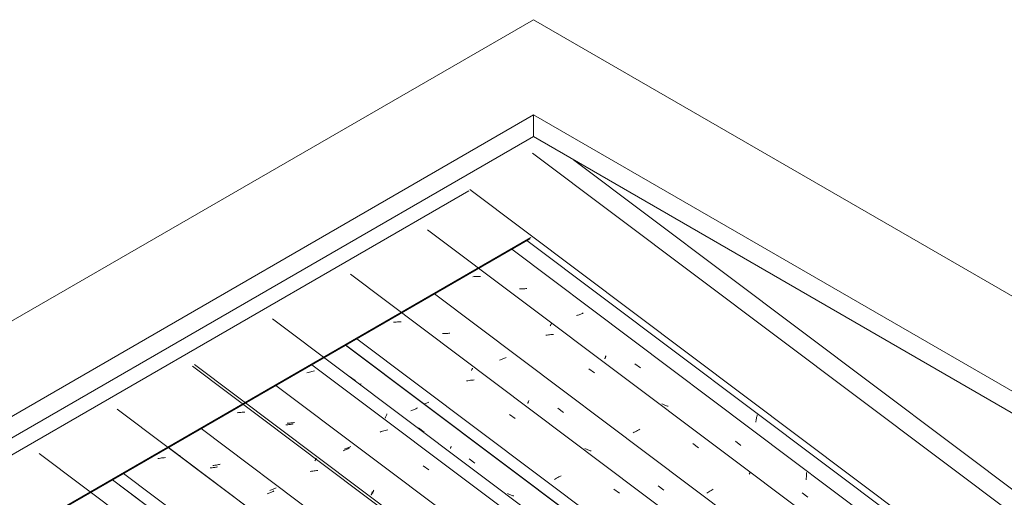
# Model space of a CAD drawing. Header units: millimetres. Extents: x 6528 to 21779, y 617 to 11154.
# Tile 100 of 106: x 11675 to 13325, y 10354 to 11154. Entities that reach past the tile are written whole.
import ezdxf

# ---------------------------------------------------------------- set-up
doc = ezdxf.new("R2010")
doc.units = ezdxf.units.MM
for name, color, linetype, lineweight in [('A-GLAZ-CWMG', 7, 'Continuous', 5), ('A-ROOF', 7, 'Continuous', 5), ('A-ROOF-OTLN', 7, 'Continuous', 5)]:
    doc.layers.add(name, color=color, linetype=linetype, lineweight=lineweight)

# ---------------------------------------------------------------- blocks, each defined once
blk = doc.blocks.new('Rectangular Mullion - Telha Fibrocimento - Ondulada-V79-ISO_02')
at = {"layer": 'A-GLAZ-CWMG'}
for p, q in [((13347.1, 9244.5), (11830.3, 10383)), ((13349.4, 9243.2), (11830.6, 10383.2))]:
    blk.add_line(p, q, dxfattribs=at)
blk = doc.blocks.new('FP_107-ISO_02')
at = {"layer": 'A-GLAZ-CWMG'}
blk.add_line((13199.3, 9307.7), (11707.6, 10427.3), dxfattribs=at)
blk = doc.blocks.new('FP_109-ISO_02')
at = {"layer": 'A-GLAZ-CWMG'}
blk.add_line((18226.9, 5706.6), (11838.2, 10501.7), dxfattribs=at)
at = {"layer": 'A-GLAZ-CWMG', "color": 9, "true_color": 0xc0c0c0}
for p, q in [((11908.6, 10419), (11906.4, 10418.6)), ((11910.8, 10419.4), (11908.6, 10419)), ((11912.9, 10419.7), (11910.8, 10419.4)), ((11915.1, 10419.9), (11912.9, 10419.7)), ((11917.2, 10420.1), (11915.1, 10419.9)), ((11919.3, 10420.3), (11917.2, 10420.1))]:
    blk.add_line(p, q, dxfattribs=at)
blk = doc.blocks.new('FP_110-ISO_02')
at = {"layer": 'A-GLAZ-CWMG', "color": 9, "true_color": 0xc0c0c0}
for p, q in [((11996, 10403.3), (11994.4, 10403.3)), ((11997.5, 10403.4), (11996, 10403.3)), ((11999, 10403.6), (11997.5, 10403.4)), ((12000.5, 10403.7), (11999, 10403.6)), ((12002.1, 10403.9), (12000.5, 10403.7)), ((12003.6, 10404.1), (12002.1, 10403.9)), ((12005.1, 10404.4), (12003.6, 10404.1)), ((12006.6, 10404.6), (12005.1, 10404.4)), ((12091.4, 10360.3), (12090, 10359.7)), ((12092.8, 10360.8), (12091.4, 10360.3)), ((12094.2, 10361.4), (12092.8, 10360.8)), ((12095.6, 10362), (12094.2, 10361.4)), ((12097, 10362.6), (12095.6, 10362)), ((12098.4, 10363.2), (12097, 10362.6)), ((12099.7, 10363.8), (12098.4, 10363.2)), ((12101, 10364.4), (12099.7, 10363.8))]:
    blk.add_line(p, q, dxfattribs=at)
blk = doc.blocks.new('FP_111-ISO_02')
at = {"layer": 'A-GLAZ-CWMG'}
blk.add_line((18356.4, 5781.2), (11967.7, 10576.3), dxfattribs=at)
at = {"layer": 'A-GLAZ-CWMG', "color": 9, "true_color": 0xc0c0c0}
for p, q in [((12041.5, 10495.7), (12039.4, 10495.4)), ((12043.7, 10495.9), (12041.5, 10495.7)), ((12045.8, 10496.1), (12043.7, 10495.9)), ((12048, 10496.3), (12045.8, 10496.1)), ((12050.1, 10496.3), (12048, 10496.3)), ((12052.2, 10496.4), (12050.1, 10496.3)), ((12169.9, 10414.8), (12170.3, 10415.6)), ((12170.3, 10415.6), (12170.7, 10416.5)), ((12170.7, 10416.5), (12171.1, 10417.3)), ((12171.1, 10417.3), (12171.4, 10418)), ((12171.4, 10418), (12171.7, 10418.7)), ((12171.7, 10418.7), (12172, 10419.3)), ((12166.1, 10397.8), (12163.9, 10397.4)), ((12168.3, 10398.1), (12166.1, 10397.8)), ((12170.4, 10398.4), (12168.3, 10398.1)), ((12172.6, 10398.7), (12170.4, 10398.4)), ((12174.7, 10398.9), (12172.6, 10398.7)), ((12163.9, 10397.4), (12161.8, 10397))]:
    blk.add_line(p, q, dxfattribs=at)
blk = doc.blocks.new('FP_112-ISO_02')
at = {"layer": 'A-GLAZ-CWMG', "color": 9, "true_color": 0xc0c0c0}
for p, q in [((12125, 10478.1), (12123.5, 10478)), ((12126.6, 10478.2), (12125, 10478.1)), ((12128.1, 10478.3), (12126.6, 10478.2)), ((12129.6, 10478.4), (12128.1, 10478.3)), ((12131.1, 10478.6), (12129.6, 10478.4)), ((12132.7, 10478.8), (12131.1, 10478.6)), ((12134.2, 10479.1), (12132.7, 10478.8)), ((12135.7, 10479.3), (12134.2, 10479.1)), ((12220.6, 10434.9), (12219.1, 10434.4)), ((12222, 10435.4), (12220.6, 10434.9)), ((12223.4, 10436), (12222, 10435.4)), ((12224.8, 10436.6), (12223.4, 10436)), ((12226.2, 10437.2), (12224.8, 10436.6)), ((12227.5, 10437.8), (12226.2, 10437.2)), ((12228.9, 10438.4), (12227.5, 10437.8)), ((12230.2, 10439), (12228.9, 10438.4)), ((12267.9, 10364.3), (12268.2, 10365.1)), ((12268.2, 10365.1), (12268.5, 10365.9)), ((12266.2, 10360.3), (12266.5, 10360.9)), ((12266.5, 10360.9), (12266.7, 10361.5)), ((12266.7, 10361.5), (12267, 10362.1)), ((12267, 10362.1), (12267.3, 10362.8)), ((12267.3, 10362.8), (12267.6, 10363.5)), ((12267.6, 10363.5), (12267.9, 10364.3))]:
    blk.add_line(p, q, dxfattribs=at)
blk = doc.blocks.new('FP_113-ISO_02')
at = {"layer": 'A-GLAZ-CWMG'}
blk.add_line((18468.9, 5844.3), (12164.7, 10576), dxfattribs=at)
blk = doc.blocks.new('FP_114-ISO_02')
at = {"layer": 'A-GLAZ-CWMG', "color": 9, "true_color": 0xc0c0c0}
for p, q in [((12245.7, 10543.6), (12244.6, 10543.5)), ((12247.2, 10543.9), (12245.7, 10543.6)), ((12332.1, 10499.4), (12330.7, 10498.9)), ((12333.5, 10500), (12332.1, 10499.4)), ((12334.9, 10500.5), (12333.5, 10500)), ((12336.3, 10501.1), (12334.9, 10500.5)), ((12337.7, 10501.7), (12336.3, 10501.1)), ((12339.1, 10502.3), (12337.7, 10501.7)), ((12340.4, 10502.9), (12339.1, 10502.3)), ((12341.7, 10503.5), (12340.4, 10502.9)), ((12428.5, 10418.1), (12437.7, 10411))]:
    blk.add_line(p, q, dxfattribs=at)
blk = doc.blocks.new('Rectangular Mullion - Telha Fibrocimento - Ondulada-V99-ISO_02')
at = {"layer": 'A-GLAZ-CWMG'}
for p, q in [((18529.1, 5874.5), (12221.3, 10608.8)), ((18531.3, 5873.2), (12221.6, 10608.9)), ((18287.6, 5734.1), (11979.2, 10469)), ((18157.5, 5658.9), (11849, 10393.8))]:
    blk.add_line(p, q, dxfattribs=at)
for name in ['FP_111-ISO_02', 'FP_113-ISO_02', 'FP_114-ISO_02', 'FP_109-ISO_02', 'FP_112-ISO_02', 'FP_107-ISO_02', 'FP_110-ISO_02']:
    blk.add_blockref(name, (0, 0), dxfattribs=at)
blk = doc.blocks.new('FP_122-ISO_02')
at = {"layer": 'A-GLAZ-CWMG'}
blk.add_line((18229, 5705), (11924.4, 10437), dxfattribs=at)
at = {"layer": 'A-GLAZ-CWMG', "color": 9, "true_color": 0xc0c0c0}
for p, q in [((11942.8, 10423.6), (11941.4, 10424.5)), ((11944.1, 10422.7), (11942.8, 10423.6))]:
    blk.add_line(p, q, dxfattribs=at)
blk = doc.blocks.new('FP_123-ISO_02')
at = {"layer": 'A-GLAZ-CWMG', "color": 9, "true_color": 0xc0c0c0}
for p, q in [((12000.4, 10407.2), (11998.9, 10407)), ((12001.9, 10407.4), (12000.4, 10407.2)), ((12003.5, 10407.7), (12001.9, 10407.4)), ((12005, 10407.9), (12003.5, 10407.7)), ((12006.5, 10408.2), (12005, 10407.9)), ((12008, 10408.5), (12006.5, 10408.2)), ((12009.6, 10408.9), (12008, 10408.5)), ((12011.1, 10409.2), (12009.6, 10408.9)), ((12095.5, 10365.6), (12094.1, 10365)), ((12096.9, 10366.2), (12095.5, 10365.6)), ((12098.2, 10366.8), (12096.9, 10366.2)), ((12099.6, 10367.4), (12098.2, 10366.8)), ((12100.9, 10368), (12099.6, 10367.4)), ((12102.2, 10368.6), (12100.9, 10368)), ((12103.5, 10369.3), (12102.2, 10368.6)), ((12104.8, 10369.9), (12103.5, 10369.3))]:
    blk.add_line(p, q, dxfattribs=at)
blk = doc.blocks.new('FP_124-ISO_02')
at = {"layer": 'A-GLAZ-CWMG'}
blk.add_line((18353.4, 5778.3), (11964.7, 10573.4), dxfattribs=at)
blk = doc.blocks.new('FP_125-ISO_02')
at = {"layer": 'A-GLAZ-CWMG', "color": 9, "true_color": 0xc0c0c0}
for p, q in [((12122.8, 10475.3), (12121.3, 10475.2)), ((12124.3, 10475.4), (12122.8, 10475.3)), ((12125.9, 10475.6), (12124.3, 10475.4)), ((12127.4, 10475.7), (12125.9, 10475.6)), ((12128.9, 10475.9), (12127.4, 10475.7)), ((12130.5, 10476.2), (12128.9, 10475.9)), ((12132, 10476.4), (12130.5, 10476.2)), ((12133.5, 10476.7), (12132, 10476.4)), ((12218.3, 10432.4), (12216.9, 10431.8)), ((12219.7, 10432.9), (12218.3, 10432.4)), ((12221.1, 10433.5), (12219.7, 10432.9)), ((12222.5, 10434.1), (12221.1, 10433.5)), ((12223.9, 10434.7), (12222.5, 10434.1)), ((12225.2, 10435.3), (12223.9, 10434.7)), ((12226.5, 10435.9), (12225.2, 10435.3)), ((12227.9, 10436.5), (12226.5, 10435.9)), ((12263.9, 10357.2), (12264.1, 10357.8)), ((12264.1, 10357.8), (12264.4, 10358.5)), ((12264.4, 10358.5), (12264.7, 10359.2)), ((12264.7, 10359.2), (12265, 10359.9)), ((12265, 10359.9), (12265.3, 10360.6)), ((12265.3, 10360.6), (12265.6, 10361.4)), ((12265.6, 10361.4), (12265.9, 10362.2)), ((12265.9, 10362.2), (12266.3, 10363))]:
    blk.add_line(p, q, dxfattribs=at)
blk = doc.blocks.new('FP_126-ISO_02')
at = {"layer": 'A-GLAZ-CWMG'}
blk.add_line((18487.4, 5858), (12098.7, 10653), dxfattribs=at)
at = {"layer": 'A-GLAZ-CWMG', "color": 9, "true_color": 0xc0c0c0}
for p, q in [((12158.4, 10563), (12156.3, 10562.4)), ((12160.6, 10563.7), (12158.4, 10563)), ((12162.7, 10564.3), (12160.6, 10563.7)), ((12164.9, 10564.8), (12162.7, 10564.3)), ((12167, 10565.3), (12164.9, 10564.8)), ((12169.2, 10565.8), (12167, 10565.3)), ((12227.8, 10556.4), (12237.3, 10549.3)), ((12287.6, 10486.5), (12288.1, 10487.9)), ((12288.1, 10487.9), (12288.6, 10489.2)), ((12288.6, 10489.2), (12289.2, 10490.4)), ((12289.2, 10490.4), (12289.7, 10491.7)), ((12289.7, 10491.7), (12290.2, 10492.8)), ((12290.2, 10492.8), (12290.6, 10493.9)), ((12281.1, 10463.8), (12279, 10463)), ((12283.2, 10464.5), (12281.1, 10463.8)), ((12285.4, 10465.2), (12283.2, 10464.5)), ((12287.5, 10465.9), (12285.4, 10465.2)), ((12289.7, 10466.5), (12287.5, 10465.9)), ((12291.8, 10467.1), (12289.7, 10466.5)), ((12343.2, 10470), (12352.8, 10462.9)), ((12351.3, 10406.5), (12360.9, 10399.8))]:
    blk.add_line(p, q, dxfattribs=at)
blk = doc.blocks.new('FP_127-ISO_02')
at = {"layer": 'A-GLAZ-CWMG', "color": 9, "true_color": 0xc0c0c0}
for p, q in [((12360.8, 10513.1), (12359.4, 10512.5)), ((12353.9, 10510.2), (12353.4, 10510)), ((12355.3, 10510.8), (12353.9, 10510.2)), ((12356.7, 10511.3), (12355.3, 10510.8)), ((12358, 10511.9), (12356.7, 10511.3)), ((12359.4, 10512.5), (12358, 10511.9)), ((12396.8, 10435.7), (12397, 10436.2)), ((12397, 10436.2), (12397.2, 10436.8)), ((12397.2, 10436.8), (12397.5, 10437.4)), ((12397.5, 10437.4), (12397.8, 10438)), ((12397.8, 10438), (12398.1, 10438.7)), ((12398.1, 10438.7), (12398.4, 10439.4)), ((12493.8, 10359.5), (12492.6, 10360.1)), ((12495.1, 10358.9), (12493.8, 10359.5)), ((12496.4, 10358.3), (12495.1, 10358.9)), ((12497.7, 10357.8), (12496.4, 10358.3)), ((12499, 10357.3), (12497.7, 10357.8)), ((12500.3, 10356.9), (12499, 10357.3)), ((12501.7, 10356.5), (12500.3, 10356.9)), ((12503.1, 10356.1), (12501.7, 10356.5))]:
    blk.add_line(p, q, dxfattribs=at)
blk = doc.blocks.new('FP_128-ISO_02')
at = {"layer": 'A-GLAZ-CWMG'}
blk.add_line((18617.9, 5932.4), (12229.2, 10727.4), dxfattribs=at)
at = {"layer": 'A-GLAZ-CWMG', "color": 9, "true_color": 0xc0c0c0}
for p, q in [((12303.8, 10647.3), (12301.7, 10647.1)), ((12306, 10647.5), (12303.8, 10647.3)), ((12308.1, 10647.7), (12306, 10647.5)), ((12310.2, 10647.8), (12308.1, 10647.7)), ((12312.3, 10647.9), (12310.2, 10647.8)), ((12314.4, 10647.9), (12312.3, 10647.9)), ((12432.1, 10566.1), (12432.5, 10566.9)), ((12432.5, 10566.9), (12432.9, 10567.7)), ((12432.9, 10567.7), (12433.2, 10568.5)), ((12433.2, 10568.5), (12433.5, 10569.2)), ((12433.5, 10569.2), (12433.8, 10569.8)), ((12433.8, 10569.8), (12434.1, 10570.4)), ((12426.2, 10549.1), (12424, 10548.7)), ((12428.4, 10549.5), (12426.2, 10549.1)), ((12430.5, 10549.8), (12428.4, 10549.5)), ((12432.7, 10550.1), (12430.5, 10549.8)), ((12434.8, 10550.3), (12432.7, 10550.1)), ((12436.9, 10550.5), (12434.8, 10550.3)), ((12496.1, 10492.5), (12505.7, 10485.6)), ((12573, 10384.7), (12571.2, 10383.6)), ((12574.8, 10385.7), (12573, 10384.7)), ((12576.7, 10386.8), (12574.8, 10385.7)), ((12578.5, 10387.9), (12576.7, 10386.8)), ((12580.4, 10388.9), (12578.5, 10387.9)), ((12582.4, 10389.9), (12580.4, 10388.9)), ((12670.8, 10367.5), (12680.4, 10360.6))]:
    blk.add_line(p, q, dxfattribs=at)
blk = doc.blocks.new('FP_129-ISO_02')
at = {"layer": 'A-GLAZ-CWMG', "color": 9, "true_color": 0xc0c0c0}
for p, q in [((12392.6, 10628.5), (12391.1, 10628.4)), ((12394.1, 10628.7), (12392.6, 10628.5)), ((12395.7, 10628.9), (12394.1, 10628.7)), ((12385, 10628), (12383.5, 10628)), ((12386.5, 10628.1), (12385, 10628)), ((12388, 10628.1), (12386.5, 10628.1)), ((12389.6, 10628.2), (12388, 10628.1)), ((12391.1, 10628.4), (12389.6, 10628.2)), ((12480.7, 10584), (12479.2, 10583.5)), ((12482.1, 10584.6), (12480.7, 10584)), ((12483.5, 10585.1), (12482.1, 10584.6)), ((12485, 10585.6), (12483.5, 10585.1)), ((12486.4, 10586.2), (12485, 10585.6)), ((12487.7, 10586.8), (12486.4, 10586.2)), ((12489.1, 10587.4), (12487.7, 10586.8)), ((12490.5, 10588), (12489.1, 10587.4)), ((12527.2, 10512.6), (12527.4, 10513.3)), ((12527.4, 10513.3), (12527.7, 10513.9)), ((12527.7, 10513.9), (12528, 10514.6)), ((12528, 10514.6), (12528.3, 10515.3)), ((12528.3, 10515.3), (12528.6, 10516.1)), ((12526.5, 10511), (12526.7, 10511.5)), ((12526.7, 10511.5), (12526.9, 10512.1)), ((12526.9, 10512.1), (12527.2, 10512.6)), ((12577, 10503), (12586.3, 10495.8)), ((12623.6, 10434.9), (12622.3, 10435.5)), ((12624.8, 10434.3), (12623.6, 10434.9)), ((12626.1, 10433.7), (12624.8, 10434.3)), ((12627.4, 10433.2), (12626.1, 10433.7)), ((12628.7, 10432.7), (12627.4, 10433.2)), ((12630, 10432.2), (12628.7, 10432.7)), ((12631.4, 10431.8), (12630, 10432.2)), ((12632.8, 10431.4), (12631.4, 10431.8)), ((12745.3, 10373), (12754.6, 10365.9))]:
    blk.add_line(p, q, dxfattribs=at)
blk = doc.blocks.new('FP_130-ISO_02')
at = {"layer": 'A-GLAZ-CWMG'}
blk.add_line((18747.4, 6007), (12358.7, 10802), dxfattribs=at)
at = {"layer": 'A-GLAZ-CWMG', "color": 9, "true_color": 0xc0c0c0}
for p, q in [((12436.6, 10723.6), (12434.5, 10723.4)), ((12438.7, 10723.7), (12436.6, 10723.6)), ((12440.8, 10723.7), (12438.7, 10723.7)), ((12442.9, 10723.7), (12440.8, 10723.7)), ((12445, 10723.6), (12442.9, 10723.7)), ((12447.1, 10723.5), (12445, 10723.6)), ((12564.4, 10641.1), (12564.8, 10641.9)), ((12564.8, 10641.9), (12565.1, 10642.5)), ((12565.1, 10642.5), (12565.4, 10643.2)), ((12565.4, 10643.2), (12565.7, 10643.7)), ((12565.7, 10643.7), (12565.9, 10644.3)), ((12565.9, 10644.3), (12566.1, 10644.7)), ((12558.9, 10625.7), (12556.8, 10625.4)), ((12561.1, 10625.9), (12558.9, 10625.7)), ((12563.2, 10626.2), (12561.1, 10625.9)), ((12565.4, 10626.3), (12563.2, 10626.2)), ((12567.5, 10626.4), (12565.4, 10626.3)), ((12569.6, 10626.5), (12567.5, 10626.4)), ((12628.8, 10569.2), (12638.4, 10562.3)), ((12706.8, 10463.7), (12704.9, 10462.7)), ((12708.7, 10464.8), (12706.8, 10463.7)), ((12710.7, 10465.8), (12708.7, 10464.8)), ((12712.6, 10466.8), (12710.7, 10465.8)), ((12714.6, 10467.8), (12712.6, 10466.8)), ((12704.9, 10462.7), (12703.1, 10461.6)), ((12803.4, 10443.8), (12813, 10436.9)), ((12897.8, 10392.6), (12898.1, 10393.2)), ((12898.1, 10393.2), (12898.4, 10393.8)), ((12898.4, 10393.8), (12898.6, 10394.3)), ((12898.6, 10394.3), (12898.8, 10394.8)), ((12898.8, 10394.8), (12899, 10395.2)), ((12899, 10395.2), (12899.2, 10395.6)), ((12833.8, 10365.1), (12831.9, 10364)), ((12835.7, 10366.1), (12833.8, 10365.1)), ((12837.6, 10367.2), (12835.7, 10366.1)), ((12828.4, 10361.8), (12826.6, 10360.7)), ((12830.1, 10362.9), (12828.4, 10361.8)), ((12831.9, 10364), (12830.1, 10362.9))]:
    blk.add_line(p, q, dxfattribs=at)
blk = doc.blocks.new('FP_131-ISO_02')
at = {"layer": 'A-GLAZ-CWMG', "color": 9, "true_color": 0xc0c0c0}
for p, q in [((12514.1, 10702.8), (12512.6, 10702.8)), ((12515.6, 10702.9), (12514.1, 10702.8)), ((12517.1, 10702.9), (12515.6, 10702.9)), ((12518.7, 10703), (12517.1, 10702.9)), ((12520.2, 10703.1), (12518.7, 10703)), ((12521.7, 10703.3), (12520.2, 10703.1)), ((12523.2, 10703.4), (12521.7, 10703.3)), ((12524.8, 10703.7), (12523.2, 10703.4)), ((12618.3, 10662), (12616.9, 10661.4)), ((12619.6, 10662.6), (12618.3, 10662)), ((12609.8, 10658.7), (12608.4, 10658.2)), ((12611.3, 10659.2), (12609.8, 10658.7)), ((12612.7, 10659.7), (12611.3, 10659.2)), ((12614.1, 10660.3), (12612.7, 10659.7)), ((12615.5, 10660.8), (12614.1, 10660.3)), ((12616.9, 10661.4), (12615.5, 10660.8)), ((12655.6, 10585.9), (12655.8, 10586.4)), ((12655.8, 10586.4), (12656.1, 10586.9)), ((12656.1, 10586.9), (12656.3, 10587.5)), ((12656.3, 10587.5), (12656.6, 10588.1)), ((12656.6, 10588.1), (12656.9, 10588.8)), ((12656.9, 10588.8), (12657.1, 10589.5)), ((12657.1, 10589.5), (12657.4, 10590.2)), ((12657.4, 10590.2), (12657.8, 10590.9)), ((12706.1, 10577.7), (12715.4, 10570.5)), ((12752.7, 10509.8), (12751.5, 10510.5)), ((12754, 10509.2), (12752.7, 10509.8)), ((12755.3, 10508.6), (12754, 10509.2)), ((12756.6, 10508.1), (12755.3, 10508.6)), ((12757.9, 10507.6), (12756.6, 10508.1)), ((12759.2, 10507.1), (12757.9, 10507.6)), ((12760.6, 10506.7), (12759.2, 10507.1)), ((12761.9, 10506.3), (12760.6, 10506.7)), ((12874.5, 10447.7), (12883.7, 10440.6)), ((12993.1, 10383.2), (12993.3, 10384.7)), ((12993.3, 10384.7), (12993.4, 10386.2)), ((12993.4, 10386.2), (12993.6, 10387.8)), ((12993.6, 10387.8), (12993.7, 10389.3)), ((12993.7, 10389.3), (12993.8, 10390.8)), ((12993.8, 10392.4), (12993.9, 10393.9)), ((12993.8, 10390.8), (12993.8, 10392.4)), ((12993.9, 10393.9), (12993.9, 10395.5)), ((12986.7, 10361.2), (12995.9, 10354.1))]:
    blk.add_line(p, q, dxfattribs=at)
blk = doc.blocks.new('FP_132-ISO_02')
at = {"layer": 'A-GLAZ-CWMG', "color": 9, "true_color": 0xc0c0c0}
for p, q in [((12908.6, 10479.5), (12908.9, 10481.1)), ((12908.9, 10481.1), (12909.2, 10482.7)), ((12909.2, 10482.7), (12909.5, 10484.3)), ((12909.5, 10484.3), (12909.8, 10485.9)), ((12909.8, 10485.9), (12910.1, 10487.4)), ((12910.1, 10487.4), (12910.5, 10489)), ((12910.5, 10489), (12910.9, 10490.5)), ((12910.9, 10490.5), (12911.2, 10492))]:
    blk.add_line(p, q, dxfattribs=at)
blk = doc.blocks.new('Rectangular Mullion - Telha Fibrocimento - Ondulada-V118-ISO_02')
at = {"layer": 'A-GLAZ-CWMG'}
for p, q in [((18808, 6034.7), (12499.6, 10769.4)), ((18678.6, 5959.9), (12370.2, 10694.7)), ((18548.6, 5884.6), (12240, 10619.5)), ((18414.1, 5805.6), (12104.5, 10541.3))]:
    blk.add_line(p, q, dxfattribs=at)
for name in ['FP_130-ISO_02', 'FP_128-ISO_02', 'FP_131-ISO_02', 'FP_126-ISO_02', 'FP_129-ISO_02', 'FP_124-ISO_02', 'FP_127-ISO_02', 'FP_132-ISO_02', 'FP_125-ISO_02', 'FP_122-ISO_02', 'FP_123-ISO_02']:
    blk.add_blockref(name, (0, 0), dxfattribs=at)
blk = doc.blocks.new('RUFO_1_ - RUFO_1_-1923193-ISO_02')
at = {"layer": 'A-ROOF'}
for p, q in [((12536, 11153.9), (10443, 9945.5)), ((12536, 11153.9), (15187.8, 9623)), ((10718.8, 9945.5), (12536, 10994.7)), ((12536, 10994.7), (15049.9, 9543.4)), ((12536, 10994.7), (12536, 10958)), ((12536, 10958), (10750.6, 9927.2)), ((15049.9, 9506.6), (12536, 10958))]:
    blk.add_line(p, q, dxfattribs=at)

msp = doc.modelspace()

# ---------------------------------------------------------------- linework, layer by layer
at = {"layer": 'A-ROOF-OTLN'}
for p, q in [((12534.6, 10930.3), (15049.9, 9042.5)), ((12603.1, 10919.2), (15144, 9012.2)), ((10801.2, 9927.9), (12428, 10867.1)), ((12429.4, 10869.6), (18569.2, 6261.3)), ((10904.9, 9850.1), (12531.7, 10789.3)), ((10905.9, 9849.3), (12530, 10787)), ((12525.2, 10784.2), (18563.8, 6251.9))]:
    msp.add_line(p, q, dxfattribs=at)

# ---------------------------------------------------------------- block references
at = {"layer": 'A-GLAZ-CWMG'}
for name in ['Rectangular Mullion - Telha Fibrocimento - Ondulada-V118-ISO_02', 'Rectangular Mullion - Telha Fibrocimento - Ondulada-V99-ISO_02', 'Rectangular Mullion - Telha Fibrocimento - Ondulada-V79-ISO_02']:
    msp.add_blockref(name, (0, 0), dxfattribs=at)
at = {"layer": 'A-ROOF'}
msp.add_blockref('RUFO_1_ - RUFO_1_-1923193-ISO_02', (0, 0), dxfattribs=at)

doc.saveas('drawing.dxf')
